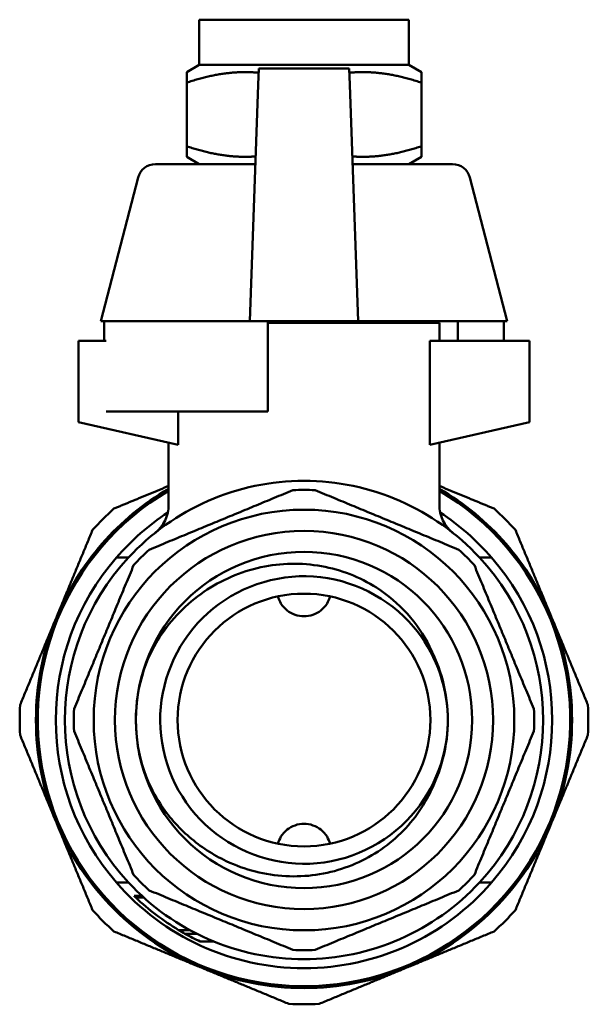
# Model space of a CAD drawing. Header units: millimetres. Extents: x 41 to 198, y 72 to 247.
# Tile 39 of 39: x 144 to 175, y 192 to 247. Entities that reach past the tile are written whole.
import ezdxf

# ---------------------------------------------------------------- set-up
doc = ezdxf.new("R2010")
doc.units = ezdxf.units.MM
doc.layers.add('Видимый контур (ГОСТ)', color=7, linetype='Continuous', lineweight=50)

msp = doc.modelspace()

# ---------------------------------------------------------------- linework, layer by layer
at = {"layer": 'Видимый контур (ГОСТ)'}
for p, q in [((153.483, 246.984), (165.083, 246.984)), ((153.483, 244.484), (153.483, 246.984)), ((165.083, 244.484), (165.083, 246.984)), ((153.483, 244.484), (152.783, 244.08)), ((153.483, 244.484), (165.083, 244.484)), ((165.083, 244.484), (165.783, 244.08)), ((152.783, 243.499), (152.783, 244.08)), ((156.773, 244.284), (156.741, 243.371)), ((161.793, 244.284), (156.773, 244.284)), ((161.793, 244.284), (161.825, 243.371)), ((165.783, 244.08), (165.783, 243.499)), ((152.783, 239.969), (152.783, 243.499)), ((156.284, 230.284), (156.741, 243.371)), ((161.825, 243.371), (162.282, 230.284)), ((165.783, 239.969), (165.783, 243.499)), ((152.783, 239.388), (152.783, 239.969)), ((165.783, 239.969), (165.783, 239.388)), ((151.057, 238.984), (156.588, 238.984)), ((153.483, 238.984), (152.783, 239.388)), ((161.978, 238.984), (167.509, 238.984)), ((165.083, 238.984), (165.783, 239.388)), ((150.089, 238.234), (148.033, 230.284)), ((168.477, 238.234), (170.533, 230.284)), ((148.215, 230.284), (148.033, 230.284)), ((156.284, 230.284), (148.215, 230.284)), ((148.215, 230.284), (148.215, 229.184)), ((162.282, 230.284), (156.284, 230.284)), ((157.283, 230.284), (157.283, 225.284)), ((170.533, 230.284), (162.282, 230.284)), ((164.433, 230.284), (164.433, 230.184)), ((167.797, 230.284), (167.797, 229.184)), ((170.351, 230.284), (170.351, 229.184)), ((166.783, 230.184), (157.283, 230.184)), ((166.783, 230.184), (166.783, 229.184)), ((148.33, 229.184), (146.783, 229.184)), ((146.783, 229.184), (146.783, 224.684)), ((171.783, 229.184), (166.261, 229.184)), ((166.261, 223.436), (166.261, 229.184)), ((171.783, 224.684), (171.783, 229.184)), ((148.33, 225.284), (157.283, 225.284)), ((152.305, 223.436), (152.305, 225.284)), ((152.305, 225.284), (152.305, 223.436)), ((146.783, 224.684), (152.305, 223.436)), ((166.261, 223.436), (171.783, 224.684)), ((151.783, 223.554), (151.783, 220.113)), ((152.305, 223.436), (152.305, 223.436)), ((166.783, 223.554), (166.783, 220.113)), ((148.888, 217.184), (149.559, 217.184)), ((169.678, 217.184), (169.007, 217.184)), ((148.888, 199.184), (149.559, 199.184)), ((169.678, 199.184), (169.007, 199.184)), ((149.872, 198.435), (150.31, 198.435)), ((149.921, 198.388), (150.361, 198.388)), ((149.959, 198.352), (150.4, 198.352)), ((152.336, 196.55), (152.941, 196.55)), ((152.69, 196.346), (153.331, 196.346)), ((153.539, 195.911), (154.288, 195.911))]:
    msp.add_line(p, q, dxfattribs=at)
for radius in [11.651, 10.475, 9.315, 9.315, 7]:
    msp.add_circle((159.283, 208.184), radius, dxfattribs=at)
for centre, radius, start, end in [((151.057, 237.984), 1, 90, 165.4998), ((167.509, 237.984), 1, 14.5002, 90), ((159.283, 208.184), 14.85, 120.3347, 157.5), ((159.283, 208.184), 13.25, 42.7847, 137.2153), ((159.283, 208.184), 12.75, 87.2499, 92.7501), ((159.283, 208.184), 14.85, 22.5, 59.6653), ((159.283, 208.184), 14.75, 120.5623, 59.4377), ((159.283, 208.184), 15.75, 131.963, 138.037), ((149.783, 220.113), 2, 308.5319, 0), ((168.783, 220.113), 2, 180, 231.4681), ((159.283, 208.184), 15.75, 41.963, 48.037), ((159.283, 208.184), 13.75, 123.2959, 139.1148), ((159.283, 208.184), 13.75, 40.8852, 56.7041), ((159.283, 208.184), 13.75, 139.1148, 220.8852), ((159.283, 208.184), 13.25, 137.2153, 222.7847), ((159.283, 208.184), 12.75, 132.2499, 137.7501), ((159.283, 208.184), 12.75, 42.2499, 47.7501), ((159.283, 208.184), 13.25, 317.2153, 42.7847), ((159.283, 208.184), 13.75, 319.1148, 40.8852), ((159.283, 208.184), 14.85, 157.5, 202.5), ((159.283, 208.184), 14.85, 337.5, 22.5), ((159.283, 208.184), 15.75, 176.963, 183.037), ((159.283, 208.184), 15.75, 356.963, 3.037), ((159.283, 208.184), 12.75, 177.2499, 182.7501), ((159.283, 208.184), 7.97, 358.4766, 1.8426), ((159.283, 208.184), 12.75, 357.2499, 2.7501), ((159.283, 208.184), 14.85, 202.5, 247.5), ((159.283, 208.184), 14.85, 292.5, 337.5), ((159.283, 208.184), 13.75, 220.8852, 319.1148), ((159.283, 208.184), 13.25, 222.7847, 317.2153), ((159.283, 208.184), 12.75, 222.2499, 227.7501), ((159.283, 208.184), 12.75, 312.2499, 317.7501), ((159.283, 208.184), 13.55, 226.0115, 226.2984), ((159.283, 208.184), 13.55, 226.517, 239.1584), ((159.283, 208.184), 15.75, 221.963, 228.037), ((159.283, 208.184), 15.75, 311.963, 318.037), ((159.283, 208.184), 13.55, 239.1584, 240.8867), ((159.283, 208.184), 13.55, 240.8867, 244.9198), ((159.283, 208.184), 12.75, 267.2499, 272.7501), ((159.283, 208.184), 14.85, 247.5, 292.5), ((159.283, 208.184), 15.75, 266.963, 273.037)]:
    msp.add_arc(centre, radius, start, end, dxfattribs=at)
for points, weights in [([(156.765, 244.048), (154.908, 244.208), (152.783, 243.499)], [1.07283583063, 1.09603697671, 1]), ([(165.783, 243.499), (163.657, 244.208), (161.801, 244.048)], [1, 1.09603697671, 1.07283583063]), ([(152.783, 239.969), (154.825, 239.288), (156.603, 239.407)], [1, 1.09192285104, 1.07460483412]), ([(161.963, 239.407), (163.741, 239.288), (165.783, 239.969)], [1.07460483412, 1.09192285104, 1]), ([(148.752, 219.895), (150.305, 220.539), (151.783, 221.151)], [1.00068343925, 1.0097858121, 1.00735504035]), ([(166.783, 221.151), (168.261, 220.539), (169.814, 219.895)], [1.00735504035, 1.0097858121, 1.00068343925]), ([(150.71, 217.622), (154.691, 219.27), (158.671, 220.919)], [1, 1.0625, 1]), ([(159.895, 220.919), (163.875, 219.27), (167.856, 217.622)], [1, 1.0625, 1]), ([(145.563, 213.867), (146.538, 216.22), (147.572, 218.715)], [1, 1.01538523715, 1.00068343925]), ([(170.994, 218.715), (172.028, 216.22), (173.003, 213.867)], [1.00068343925, 1.01538523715, 1]), ([(146.548, 208.796), (148.196, 212.776), (149.845, 216.757)], [1, 1.0625, 1]), ([(168.721, 216.757), (170.369, 212.776), (172.018, 208.796)], [1, 1.0625, 1]), ([(143.555, 209.018), (144.589, 211.514), (145.563, 213.867)], [1.00068343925, 1.01538523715, 1]), ([(173.003, 213.867), (173.977, 211.514), (175.011, 209.018)], [1, 1.01538523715, 1.00068343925]), ([(145.563, 202.501), (144.589, 204.854), (143.555, 207.349)], [1, 1.01538523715, 1.00068343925]), ([(149.845, 199.611), (148.196, 203.592), (146.548, 207.572)], [1, 1.0625, 1]), ([(172.018, 207.572), (170.369, 203.592), (168.721, 199.611)], [1, 1.0625, 1]), ([(175.011, 207.349), (173.977, 204.854), (173.003, 202.501)], [1.00068343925, 1.01538523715, 1]), ([(147.572, 197.653), (146.538, 200.148), (145.563, 202.501)], [1.00068343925, 1.01538523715, 1]), ([(173.003, 202.501), (172.028, 200.148), (170.994, 197.653)], [1, 1.01538523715, 1.00068343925]), ([(158.671, 195.449), (154.691, 197.097), (150.71, 198.746)], [1, 1.0625, 1]), ([(167.856, 198.746), (163.875, 197.097), (159.895, 195.449)], [1, 1.0625, 1]), ([(153.6, 194.464), (151.247, 195.439), (148.752, 196.473)], [1, 1.01538523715, 1.00068343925]), ([(169.814, 196.473), (167.319, 195.439), (164.966, 194.464)], [1.00068343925, 1.01538523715, 1]), ([(158.448, 192.456), (155.953, 193.49), (153.6, 194.464)], [1.00068343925, 1.01538523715, 1]), ([(164.966, 194.464), (162.613, 193.49), (160.117, 192.456)], [1, 1.01538523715, 1.00068343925])]:
    msp.add_rational_spline(points, weights, degree=2, dxfattribs=at)
for points, knots in [([(151.28, 212.769), (151.93, 213.76), (152.765, 214.616), (154.697, 215.94), (155.769, 216.404), (158.003, 216.884), (159.142, 216.906), (161.337, 216.511), (162.372, 216.109), (163.932, 215.114), (164.507, 214.628), (165.5, 213.523), (165.916, 212.912), (166.242, 212.252)], [0, 0, 0, 0, 0.355571, 0.355571, 0.702887, 0.702887, 1.041946, 1.041946, 1.372744, 1.372744, 1.598092, 1.598092, 1.81942, 1.81942, 1.81942, 1.81942]), ([(167.246, 208.44), (167.182, 210.223), (166.512, 211.984), (165.356, 213.345), (163.978, 214.967), (161.927, 215.998), (159.803, 216.137), (157.686, 216.275), (155.525, 215.525), (153.949, 214.105), (152.377, 212.689), (151.407, 210.626), (151.32, 208.512), (151.232, 206.378), (152.046, 204.221), (153.522, 202.677), (154.987, 201.144), (157.086, 200.235), (159.207, 200.215), (161.342, 200.194), (163.471, 201.075), (164.967, 202.597), (166.364, 204.019), (167.197, 205.98), (167.25, 207.972)], [-6.251026, -6.251026, -6.251026, -6.251026, -5.578806, -5.578806, -5.578806, -4.777661, -4.777661, -4.777661, -3.979126, -3.979126, -3.979126, -3.182775, -3.182775, -3.182775, -2.378757, -2.378757, -2.378757, -1.580362, -1.580362, -1.580362, -0.776733, -0.776733, -0.776733, -0.026588, -0.026588, -0.026588, -0.026588]), ([(157.838, 215.033), (157.874, 214.901), (157.931, 214.768), (158.1, 214.495), (158.221, 214.361), (158.476, 214.16), (158.626, 214.075), (158.948, 213.962), (159.121, 213.934), (159.283, 213.934)], [-0.39341, -0.39341, -0.39341, -0.39341, -0.3508713, -0.3508713, -0.2985493, -0.2985493, -0.250073, -0.250073, -0.2015966, -0.2015966, -0.2015966, -0.2015966]), ([(159.283, 213.934), (159.445, 213.934), (159.617, 213.962), (159.94, 214.075), (160.089, 214.16), (160.344, 214.361), (160.466, 214.495), (160.635, 214.768), (160.691, 214.901), (160.728, 215.033)], [-0.2015966, -0.2015966, -0.2015966, -0.2015966, -0.1531202, -0.1531202, -0.1046439, -0.1046439, -0.0523219, -0.0523219, -0.0097832, -0.0097832, -0.0097832, -0.0097832]), ([(149.968, 208.158), (149.965, 209.109), (150.116, 210.057), (150.698, 211.801), (151.049, 212.416), (151.28, 212.769)], [0, 0, 0, 0, 0.2852461, 0.2852461, 0.5528476, 0.5528476, 0.5528476, 0.5528476]), ([(166.242, 212.252), (166.425, 211.884), (166.682, 211.339), (167.106, 209.92), (167.226, 209.185), (167.249, 208.44)], [0, 0, 0, 0, 0.1231871, 0.1231871, 0.2489911, 0.2489911, 0.2489911, 0.2489911]), ([(151.306, 203.554), (151.073, 203.906), (150.718, 204.519), (150.127, 206.26), (149.971, 207.207), (149.968, 208.158)], [0, 0, 0, 0, 0.1264935, 0.1264935, 0.2614116, 0.2614116, 0.2614116, 0.2614116]), ([(167.25, 207.972), (167.231, 207.228), (167.115, 206.492), (166.7, 205.07), (166.445, 204.523), (166.265, 204.154)], [0.0209288, 0.0209288, 0.0209288, 0.0209288, 0.2447442, 0.2447442, 0.4640529, 0.4640529, 0.4640529, 0.4640529]), ([(166.265, 204.154), (165.799, 203.201), (165.149, 202.35), (163.542, 200.921), (162.593, 200.365), (160.511, 199.635), (159.394, 199.477), (157.134, 199.594), (156.014, 199.879), (154.241, 200.717), (153.556, 201.164), (152.313, 202.239), (151.764, 202.864), (151.306, 203.554)], [0, 0, 0, 0, 0.318275, 0.318275, 0.644794, 0.644794, 0.979554, 0.979554, 1.322551, 1.322551, 1.566411, 1.566411, 1.814285, 1.814285, 1.814285, 1.814285]), ([(159.283, 202.434), (159.121, 202.434), (158.948, 202.406), (158.626, 202.293), (158.476, 202.208), (158.221, 202.007), (158.1, 201.873), (157.931, 201.6), (157.874, 201.466), (157.838, 201.335)], [-0.2015966, -0.2015966, -0.2015966, -0.2015966, -0.1531202, -0.1531202, -0.1046439, -0.1046439, -0.0523219, -0.0523219, -0.0097832, -0.0097832, -0.0097832, -0.0097832]), ([(160.728, 201.335), (160.691, 201.466), (160.635, 201.6), (160.466, 201.873), (160.344, 202.007), (160.089, 202.208), (159.94, 202.293), (159.617, 202.406), (159.445, 202.434), (159.283, 202.434)], [-0.39341, -0.39341, -0.39341, -0.39341, -0.3508713, -0.3508713, -0.2985493, -0.2985493, -0.250073, -0.250073, -0.2015966, -0.2015966, -0.2015966, -0.2015966]), ([(149.959, 198.352), (149.947, 198.363), (149.938, 198.371), (149.925, 198.385), (149.921, 198.388), (149.921, 198.388)], [-0.02546578, -0.02546578, -0.02546578, -0.02546578, -0.01427597, -0.01427597, 0, 0, 0, 0])]:
    msp.add_open_spline(points, degree=3, knots=knots, dxfattribs=at)

doc.saveas('drawing.dxf')
